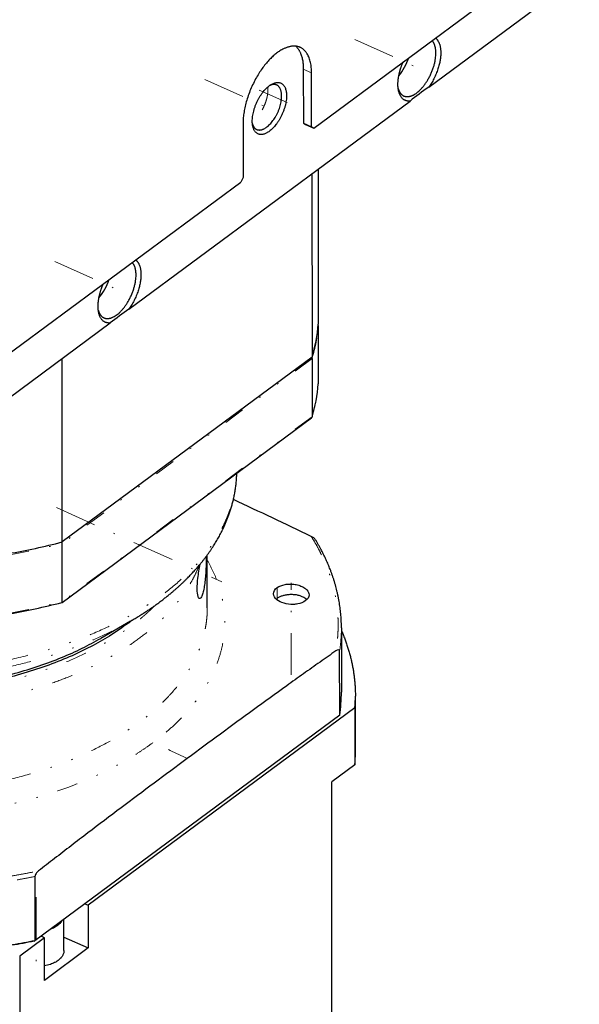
# Model space of a CAD drawing. Header units: millimetres. Extents: x 0 to 3370, y -35 to 2376.
# Tile 11 of 14: x 2674 to 2754, y 1866 to 2007. Entities that reach past the tile are written whole.
import ezdxf

# ---------------------------------------------------------------- set-up
doc = ezdxf.new("R2010")
doc.units = ezdxf.units.MM
doc.linetypes.add('DASHEDBIDOT', pattern=[12.4, 3, -3, 0.2, -3, 0.2, -3])
doc.linetypes.add('DASHEDDOT2X', pattern=[12.2, 6, -3, 0.2, -3])
doc.layers.add('Layer0000', color=7, linetype='Continuous', lineweight=25)

msp = doc.modelspace()

# ---------------------------------------------------------------- linework, layer by layer
at = {"layer": 'Layer0000', "color": 7, "linetype": 'Continuous', "lineweight": 25}
for p, q in [((2716.3097162, 1991.6313028), (2754.427382, 2019.8593669)), ((2732.8116486, 1997.4985529), (2751.1453547, 2011.0755918)), ((2714.8157596, 2000.1025217), (2714.8191158, 1992.3438302)), ((2716.0021391, 1991.8120093), (2715.9987828, 1999.5707009)), ((2689.7755743, 1965.6281579), (2730.1317929, 1995.5139839)), ((2706.1619658, 1992.2860392), (2706.1653221, 1984.5273476)), ((2714.8191158, 1992.3438302), (2715.126693, 1992.1631236)), ((2714.8191158, 1992.3438302), (2716.0021391, 1991.8120093)), ((2715.126693, 1992.1631236), (2716.3097162, 1991.6313028)), ((2716.3097162, 1991.6313028), (2716.0021391, 1991.8120093)), ((2716.9498538, 1985.7520896), (2716.9594858, 1963.4854971)), ((2706.1653221, 1984.5273476), (2705.8580982, 1983.8913497)), ((2716.0545758, 1985.0890908), (2716.0659752, 1958.7368109)), ((2667.7404324, 1955.6632856), (2705.8580982, 1983.8913497)), ((2668.7620125, 1950.0665499), (2687.0957186, 1963.6435889)), ((2716.9595741, 1963.281321), (2716.9631954, 1954.9101012)), ((2716.0659752, 1958.7368109), (2680.2159032, 1932.1880148)), ((2680.2159032, 1932.1880148), (2680.2045037, 1958.5402948)), ((2716.0660636, 1958.5326348), (2716.0696848, 1950.1614149)), ((2680.1805575, 1923.5072598), (2716.0114587, 1950.0418588)), ((2680.2196127, 1923.6126189), (2680.2159915, 1931.9838387)), ((2701.0316994, 1922.7180662), (2701.0284115, 1930.3188995)), ((2690.0005058, 1920.8119082), (2685.7431195, 1918.3489455)), ((2720.2829342, 1919.8679281), (2720.2869263, 1910.6391686)), ((2720.0331412, 1907.3056109), (2720.0291491, 1916.5343703)), ((2722.2907063, 1901.901297), (2722.2871734, 1910.0683407)), ((2722.2907063, 1901.901297), (2722.2871734, 1910.0683407)), ((2722.2225948, 1908.355136), (2683.9474234, 1880.010431)), ((2722.2225948, 1908.355136), (2683.9474234, 1880.010431)), ((2722.2225948, 1908.355136), (2722.2261277, 1900.1880923)), ((2722.2225948, 1908.355136), (2722.2261277, 1900.1880923)), ((2720.0331412, 1907.3056109), (2676.2957599, 1874.9158625)), ((2722.2261277, 1900.1880923), (2718.9146926, 1897.7358067)), ((2722.2261277, 1900.1880923), (2718.9146926, 1897.7358067)), ((2718.9590336, 1795.2320211), (2718.9146926, 1897.7358067)), ((2718.9590336, 1795.2320211), (2718.9146926, 1897.7358067)), ((2676.2917678, 1884.1446219), (2676.2957599, 1874.9158625)), ((2683.4668933, 1880.2264503), (2683.9474234, 1880.010431)), ((2683.4668933, 1880.2264503), (2683.9474234, 1880.010431)), ((2683.9474234, 1880.010431), (2683.950073, 1873.8851482)), ((2683.9474234, 1880.010431), (2683.950073, 1873.8851482)), ((2680.4614654, 1873.5035201), (2680.4595206, 1877.9993383)), ((2680.4614654, 1873.5035201), (2680.4595206, 1877.9993383)), ((2677.6457125, 1875.3436946), (2674.106801, 1872.7229512)), ((2677.6457125, 1875.3436946), (2674.106801, 1872.7229512)), ((2677.6457125, 1875.3436946), (2677.1651824, 1875.5597139)), ((2677.6457125, 1875.3436946), (2677.1651824, 1875.5597139)), ((2677.6483621, 1869.2184117), (2677.6457125, 1875.3436946)), ((2677.6483621, 1869.2184117), (2677.6457125, 1875.3436946)), ((2680.4606217, 1875.4538096), (2683.950073, 1873.8851482)), ((2680.4606217, 1875.4538096), (2683.950073, 1873.8851482)), ((2676.1744209, 1874.8503328), (2676.2957599, 1874.9158625)), ((2683.950073, 1873.8851482), (2677.6483621, 1869.2184117)), ((2683.950073, 1873.8851482), (2677.6483621, 1869.2184117)), ((2674.106801, 1872.7229512), (2674.1133368, 1857.6139202)), ((2674.106801, 1872.7229512), (2674.1133368, 1857.6139202))]:
    msp.add_line(p, q, dxfattribs=at)
at = {"layer": 'Layer0000', "color": 5, "linetype": 'DASHEDDOT2X', "lineweight": 18}
for p, q in [((2722.1863539, 2004.3549033), (2732.8670865, 1999.5534452)), ((2700.6639007, 1998.6285104), (2711.3446333, 1993.8270524)), ((2708.5003956, 1997.0881837), (2712.4773299, 1995.3003772)), ((2679.1502796, 1972.4845083), (2689.8310122, 1967.6830502)), ((2679.3684868, 1937.1322665), (2703.1315295, 1926.449736)), ((2713.0918997, 1913.1010389), (2713.0861838, 1926.3145963)), ((2676.4581536, 1881.1586924), (2676.4621283, 1871.9701699))]:
    msp.add_line(p, q, dxfattribs=at)
at = {"layer": 'Layer0000', "color": 251, "linetype": 'DASHEDBIDOT', "lineweight": 18}
for p, q in [((2714.8157596, 2000.1025217), (2715.9987828, 1999.5707009)), ((2716.0660636, 1958.5326348), (2680.2159915, 1931.9838387)), ((2716.0696848, 1950.1614149), (2680.2196127, 1923.6126189)), ((2700.8864737, 1930.019837), (2700.826986, 1930.0465794)), ((2711.0765062, 1923.8392183), (2711.0757276, 1925.6392358))]:
    msp.add_line(p, q, dxfattribs=at)
at = {"layer": 'Layer0000', "color": 7, "linetype": 'Continuous', "lineweight": 25}
for centre, radius, start, end in [((2721.9348293, 2004.4672451), 8.4792484, 320.896649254, 341.263106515), ((2764.7778441, 1951.5314634), 55.9893827, 124.815323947, 128.228324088), ((2678.8987551, 1972.5968501), 8.4792484, 320.896649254, 341.263106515), ((2721.7417699, 1919.6610684), 55.9893827, 124.815323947, 128.228324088), ((2695.5055004, 1965.0638646), 21.5119673, 342.895352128, 355.792335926), ((2716.8153809, 1963.28213), 0.1441955, 359.678578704, 22.796210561), ((2715.8200849, 1958.5227899), 0.2461756, 2.291944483, 42.504259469), ((2695.3458107, 1956.4880281), 21.6753483, 342.898828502, 355.792934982), ((2716.7983006, 1954.9101048), 0.1648947, 355.756358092, 359.99874416), ((2715.9296141, 1950.1545253), 0.1391964, 306.047703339, 343.255140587), ((2715.9088217, 1950.1606266), 0.160865, 343.307831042, 0.280781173), ((2389.6386521, 1256.5308474), 751.0519432, 64.2472054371, 65.1910352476), ((2656.4593803, 2024.2329726), 95.0612783, 279.686450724, 284.47203637), ((2679.7776216, 1931.9664575), 0.4387144, 2.270565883, 28.316186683), ((2715.3394606, 1931.6027356), 1.5172299, 35.080608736, 65.750605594), ((2676.5806965, 1930.0104441), 24.305779, 0.022141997, 0.272121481), ((2656.4598204, 2015.4056509), 94.9151848, 279.716444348, 284.459003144), ((2680.1415255, 1923.560694), 0.0661119, 284.726544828, 306.401373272), ((2680.092321, 1923.5999122), 0.1279243, 313.735424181, 5.700563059), ((2712.1456848, 1922.6627523), 1.8011523, 126.418135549, 133.132250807), ((2698.3238736, 1910.6347853), 21.9630532, 351.281459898, 0.011434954), ((2699.7711914, 1910.0592534), 22.5159839, 355.659430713, 0.023124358), ((2699.7711914, 1910.0592534), 22.5159839, 355.659430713, 0.023124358), ((2699.7747246, 1901.8922096), 22.5159836, 355.659430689, 0.023124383), ((2699.7747246, 1901.8922096), 22.5159836, 355.659430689, 0.023124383), ((2677.2882172, 1880.404604), 3.9693479, 290.769639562, 305.868879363), ((2677.2882172, 1880.404604), 3.9693479, 290.769639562, 305.868879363), ((2678.2269452, 1879.1221383), 2.380076, 305.645730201, 326.909124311), ((2678.2269452, 1879.1221383), 2.380076, 305.645730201, 326.909124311)]:
    msp.add_arc(centre, radius, start, end, dxfattribs=at)
at = {"layer": 'Layer0000', "color": 251, "linetype": 'DASHEDBIDOT', "lineweight": 18}
for centre, radius, start, end in [((2706.4181133, 1997.1201356), 3.3153311, 359.862972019, 7.102276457), ((2695.5055887, 1964.8596885), 21.5119673, 342.895352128, 355.792335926), ((2695.5092099, 1956.4884687), 21.5119673, 342.895352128, 355.792335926), ((2656.4594686, 2024.0287965), 95.0612783, 279.686450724, 284.47203637), ((2656.4630899, 2015.6575767), 95.0612783, 279.686450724, 284.47203637), ((2698.3198814, 1919.8635447), 21.9630532, 351.281459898, 0.011434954), ((2580.3738265, 1652.6950723), 274.9103281, 64.630541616, 65.762306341)]:
    msp.add_arc(centre, radius, start, end, dxfattribs=at)
at = {"layer": 'Layer0000', "color": 7, "linetype": 'Continuous', "lineweight": 25}
for points, weights in [([(2733.8423946, 2002.4075228), (2733.8418642, 2003.6338357), (2733.2870973, 2004.2039142)], [1, 0.878570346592, 0.85782694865]), ([(2733.790895, 2004.577002), (2734.5434768, 2003.9824211), (2734.5441363, 2002.4578948)], [0.879111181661, 0.878390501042, 1]), ([(2713.7260065, 2003.3952321), (2714.8147629, 2002.4065627), (2714.8157596, 2000.1025217)], [0.856016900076, 0.872547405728, 1]), ([(2715.9987828, 1999.5707009), (2715.9975204, 2002.4890852), (2714.3605239, 2003.224987)], [1, 0.843869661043, 0.854193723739]), ([(2734.5441363, 2002.4578948), (2734.5452434, 1999.8983882), (2732.8116486, 1997.4985529)], [1, 0.847316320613, 1]), ([(2710.2183256, 1997.9032799), (2712.4056174, 1999.199576), (2712.4068819, 1996.2762107)], [0.958515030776, 0.729572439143, 1]), ([(2710.988402, 1997.8245888), (2710.5593969, 1998.0174454), (2709.9959687, 1997.7580037)], [0.854193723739, 0.860499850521, 0.928909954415]), ([(2711.7051403, 1996.2258386), (2711.704588, 1997.5026318), (2710.988402, 1997.8245888)], [1, 0.843869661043, 0.854193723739]), ([(2728.4301758, 1997.3262104), (2728.6558346, 1996.5127944), (2729.2307058, 1996.2543646)], [0.906715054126, 0.847718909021, 0.854193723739]), ([(2730.1317929, 1995.5139839), (2728.796048, 1995.3842188), (2728.4708614, 1997.0673629)], [1, 0.848181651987, 0.887017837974]), ([(2707.5093259, 1992.2265241), (2707.6892661, 1991.6329056), (2708.1182712, 1991.4400489)], [0.902074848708, 0.847979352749, 0.854193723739]), ([(2690.7548208, 1972.706607), (2691.5074025, 1972.1120261), (2691.508062, 1970.5874998)], [0.879111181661, 0.878390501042, 1]), ([(2690.8063204, 1970.5371278), (2690.8057899, 1971.7634407), (2690.251023, 1972.3335193)], [1, 0.878570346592, 0.85782694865]), ([(2691.508062, 1970.5874998), (2691.5091692, 1968.0279932), (2689.7755743, 1965.6281579)], [1, 0.847316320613, 1]), ([(2685.3941015, 1965.4558154), (2685.6197604, 1964.6423994), (2686.1946315, 1964.3839696)], [0.906715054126, 0.847718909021, 0.854193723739]), ([(2687.0957186, 1963.6435889), (2685.7599737, 1963.5138238), (2685.4347871, 1965.1969679)], [1, 0.848181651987, 0.887017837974]), ([(2720.2831024, 1919.4789762), (2722.2851072, 1914.8448542), (2722.2871734, 1910.0683407)], [0.996688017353, 0.989337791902, 0.996809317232]), ([(2720.2831024, 1919.4789762), (2722.2851072, 1914.8448542), (2722.2871734, 1910.0683407)], [0.996688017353, 0.989337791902, 0.996809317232]), ([(2627.8783281, 1916.2546848), (2658.403228, 1902.5324027), (2685.7431194, 1918.3489454)], [1, 0.731830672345, 0.954726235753]), ([(2676.2957599, 1874.9158625), (2663.0235497, 1872.2493851), (2649.0265764, 1872.9584398)], [1, 0.977754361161, 1]), ([(2676.1744209, 1874.8503328), (2662.9968825, 1872.2105738), (2649.1030064, 1872.9071063)], [1, 0.977943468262, 1])]:
    msp.add_rational_spline(points, weights, degree=2, dxfattribs=at)
for points, weights, knots in [([(2714.3605239, 2003.224987), (2712.9587629, 2003.85514), (2711.077548, 2002.462005), (2706.1591395, 1998.8196742), (2706.1619658, 1992.2860392)], [0.854193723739, 0.863237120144, 1, 0.707106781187, 1], [0.26653116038, 0.26653116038, 0.26653116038, 0.5, 0.5, 1, 1, 1]), ([(2729.2307058, 1996.2543646), (2730.0191963, 1995.8999035), (2731.0773797, 1996.683542), (2733.8439844, 1998.7323531), (2733.8423946, 2002.4075228)], [0.854193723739, 0.863237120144, 1, 0.707106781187, 1], [0.63326558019, 0.63326558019, 0.63326558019, 0.75, 0.75, 1, 1, 1]), ([(2728.4708614, 1997.0673629), (2728.2912526, 1997.9970058), (2728.5335209, 1999.2165503), (2728.724337, 2000.1770919), (2729.1470516, 2001.1380005)], [0.887017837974, 0.91003221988, 1, 0.927758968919, 0.898686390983], [0.20930115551, 0.20930115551, 0.20930115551, 0.33333333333, 0.33333333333, 0.4329269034, 0.4329269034, 0.4329269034]), ([(2707.548262, 1991.9637851), (2707.4886298, 1992.2724376), (2707.4884735, 1992.6338798), (2707.4870603, 1995.9006973), (2709.9462645, 1997.7218627), (2710.0827095, 1997.8229071), (2710.2183256, 1997.9032799)], [0.925471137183, 0.956179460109, 1, 0.707106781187, 1, 0.977534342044, 0.958515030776], [0.4625968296, 0.4625968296, 0.4625968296, 0.5, 0.5, 0.75, 0.75, 0.76917563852, 0.76917563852, 0.76917563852]), ([(2712.4068819, 1996.2762107), (2712.4082951, 1993.0093932), (2709.9490909, 1991.1882277), (2707.9798517, 1989.7299063), (2707.548262, 1991.9637851)], [1, 0.707106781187, 1, 0.750927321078, 0.925471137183], [0, 0, 0, 0.25, 0.25, 0.4625968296, 0.4625968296, 0.4625968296]), ([(2708.1182712, 1991.4400489), (2708.7315416, 1991.164357), (2709.5545731, 1991.7738535), (2711.7063768, 1993.3673733), (2711.7051403, 1996.2258386)], [0.854193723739, 0.863237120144, 1, 0.707106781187, 1], [0.63326558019, 0.63326558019, 0.63326558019, 0.75, 0.75, 1, 1, 1]), ([(2686.1946315, 1964.3839696), (2686.983122, 1964.0295085), (2688.0413054, 1964.813147), (2690.8079102, 1966.8619581), (2690.8063204, 1970.5371278)], [0.854193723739, 0.863237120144, 1, 0.707106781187, 1], [0.63326558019, 0.63326558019, 0.63326558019, 0.75, 0.75, 1, 1, 1]), ([(2685.4347871, 1965.1969679), (2685.2551783, 1966.1266108), (2685.4974466, 1967.3461553), (2685.6882627, 1968.3066969), (2686.1109774, 1969.2676055)], [0.887017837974, 0.91003221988, 1, 0.927758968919, 0.898686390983], [0.20930115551, 0.20930115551, 0.20930115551, 0.33333333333, 0.33333333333, 0.4329269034, 0.4329269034, 0.4329269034]), ([(2711.0763881, 1924.1121502), (2712.6441308, 1925.2731432), (2714.6552703, 1924.3690477), (2715.0735848, 1924.180997), (2715.3271782, 1923.9122517)], [1, 0.707106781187, 1, 0.920678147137, 0.884320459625], [0, 0, 0, 0.5, 0.5, 0.63541087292, 0.63541087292, 0.63541087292]), ([(2690.2431838, 1920.9532562), (2689.8678689, 1920.6581616), (2689.4779773, 1920.3694271), (2662.4267306, 1900.3366074), (2627.7247161, 1915.9366859)], [0.988371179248, 0.994065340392, 1, 0.707106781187, 1], [0.48986890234, 0.48986890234, 0.48986890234, 0.5, 0.5, 1, 1, 1])]:
    msp.add_rational_spline(points, weights, degree=2, knots=knots, dxfattribs=at)
at = {"layer": 'Layer0000', "color": 251, "linetype": 'DASHEDBIDOT', "lineweight": 18}
for points, weights, knots in [([(2709.733435, 1997.1122067), (2709.7346715, 1994.2537414), (2707.5828678, 1992.6602216), (2707.5357534, 1992.6253311), (2707.488683, 1992.5932133)], [1, 0.707106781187, 1, 0.991012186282, 0.982575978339], [0, 0, 0, 0.25, 0.25, 0.25767157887, 0.25767157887, 0.25767157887]), ([(2623.7256704, 1919.5399477), (2663.5541188, 1901.6353123), (2694.6015724, 1924.6275258), (2704.9987535, 1932.3271655), (2705.2667781, 1942.084878)], [1, 0.707106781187, 1, 0.878185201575, 0.857696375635], [0, 0, 0, 0.5, 0.5, 0.70795086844, 0.70795086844, 0.70795086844]), ([(2699.8817949, 1928.8564051), (2694.3445867, 1914.7611129), (2670.8654575, 1909.7271478), (2646.6839614, 1904.542594), (2626.3419437, 1913.6872237)], [0.993715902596, 0.876594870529, 1, 0.873370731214, 1], [0.01273062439, 0.01273062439, 0.01273062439, 0.5, 0.5, 1, 1, 1]), ([(2701.0316994, 1922.7180661), (2701.0356692, 1913.5409221), (2691.2582531, 1906.3002498), (2662.823704, 1885.2430245), (2626.3471547, 1901.6408342)], [0.856790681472, 0.875327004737, 1, 0.707106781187, 1], [0.28716988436, 0.28716988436, 0.28716988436, 0.5, 0.5, 1, 1, 1]), ([(2693.562442, 1923.1009448), (2691.9979515, 1921.531641), (2690.0694889, 1920.1035167), (2662.5571415, 1899.7292285), (2627.2636153, 1915.5952173)], [0.949006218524, 0.971785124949, 1, 0.707106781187, 1], [0.45183419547, 0.45183419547, 0.45183419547, 0.5, 0.5, 1, 1, 1]), ([(2693.2308417, 1903.3721207), (2680.8162185, 1894.1784628), (2660.7765212, 1892.7399834), (2640.7368238, 1891.301504), (2624.8110353, 1898.4608449)], [1, 0.923879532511, 1, 0.923879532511, 1], [0, 0, 0, 0.5, 0.5, 1, 1, 1])]:
    msp.add_rational_spline(points, weights, degree=2, knots=knots, dxfattribs=at)
at = {"layer": 'Layer0000', "color": 7, "linetype": 'Continuous', "lineweight": 25}
for points, degree, knots in [([(2689.9987981, 1920.8109203), (2691.9006267, 1921.9109086), (2695.2423322, 1924.3040223), (2697.5423444, 1926.3461494), (2699.3478922, 1928.1865831), (2701.4406002, 1930.7787893), (2703.0018103, 1933.4292336), (2703.9227986, 1935.4664028), (2704.7721226, 1937.971676), (2705.2356026, 1940.8143588), (2705.2673782, 1942.0853224)], 2, [0, 0, 0, 0.13411640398, 0.26330593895, 0.34096049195, 0.44180561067, 0.57998998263, 0.67251345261, 0.75192286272, 0.87937063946, 0.98121421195, 0.98121421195, 0.98121421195]), ([(2720.2829342, 1919.8679281), (2720.2821774, 1921.4729269), (2719.7469856, 1925.1460417), (2718.6397781, 1928.427437), (2717.4247605, 1931.0800778), (2716.580891, 1932.4751522)], 2, [0, 0, 0, 0.24196226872, 0.55574784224, 0.74689818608, 0.9708557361, 0.9708557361, 0.9708557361]), ([(2699.5827703, 1925.484209), (2699.5825805, 1925.9227918), (2699.6596093, 1927.0741044), (2699.8790018, 1928.3636222), (2700.0151567, 1929.0164157)], 3, [0, 0, 0, 0, 0.4, 0.87755411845, 0.87755411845, 0.87755411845, 0.87755411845]), ([(2700.8864737, 1930.019837), (2700.8865692, 1929.7989934), (2700.8811356, 1929.3021666), (2700.849971, 1928.3886531), (2700.7920839, 1927.4268645), (2700.7000551, 1926.4580832), (2700.5726076, 1925.5753859), (2700.4009746, 1924.8059196), (2700.1546596, 1924.1541555), (2699.9795137, 1924.0299559), (2699.8836668, 1924.072607)], 3, [0, 0, 0, 0, 0.08333333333, 0.16666666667, 0.25, 0.33333333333, 0.41666666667, 0.5, 0.58333333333, 0.7264165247, 0.7264165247, 0.7264165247, 0.7264165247]), ([(2711.0757276, 1925.6392358), (2711.363936, 1925.8439927), (2711.9526494, 1926.0771196), (2712.90071, 1926.1669325), (2713.6283965, 1926.1159176), (2714.334835, 1925.9414012), (2714.9228506, 1925.6666458), (2715.4734485, 1925.2193863), (2715.6360978, 1924.8388947), (2715.6366475, 1924.5988792)], 3, [0, 0, 0, 0, 0.18181818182, 0.27272727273, 0.36363636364, 0.45454545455, 0.54545454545, 0.63636363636, 0.79116500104, 0.79116500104, 0.79116500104, 0.79116500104]), ([(2699.8836668, 1924.072607), (2699.8120465, 1924.1044775), (2699.6523333, 1924.3612328), (2699.5829765, 1925.0073988), (2699.5827703, 1925.484209)], 3, [0.7264165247, 0.7264165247, 0.7264165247, 0.7264165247, 0.83333333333, 1, 1, 1, 1]), ([(2715.0980546, 1923.7198897), (2714.8200573, 1923.5252785), (2714.2545521, 1923.3021758), (2713.1389111, 1923.18035), (2711.9899687, 1923.3209079), (2710.855988, 1923.8812267), (2710.5369535, 1924.4441662), (2710.5368386, 1924.7523402)], 3, [0, 0, 0, 0, 0.16666666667, 0.25, 0.41666666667, 0.58333333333, 0.78665308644, 0.78665308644, 0.78665308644, 0.78665308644]), ([(2719.4927159, 1916.5448394), (2718.747655, 1916.0253087), (2717.2295771, 1914.9605676), (2714.8370198, 1913.2636837), (2711.6193037, 1910.9587486), (2706.0912036, 1906.9496757), (2701.3266778, 1903.4390832), (2698.160132, 1901.0940955)], 3, [0, 0, 0, 0, 0.1111111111, 0.2222222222, 0.3333333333, 0.5555555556, 1, 1, 1, 1]), ([(2698.160132, 1901.0940955), (2694.9927758, 1898.7485076), (2690.2225144, 1895.1980598), (2684.6964227, 1891.0208884), (2681.4842425, 1888.5642714), (2679.0959971, 1886.7208946), (2677.5751948, 1885.5351145), (2676.8278483, 1884.9493418)], 3, [0, 0, 0, 0, 0.4444444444, 0.6666666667, 0.7777777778, 0.8888888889, 1, 1, 1, 1]), ([(2680.4615156, 1873.5035201), (2680.4615286, 1873.4395291), (2680.4567041, 1873.3740385), (2680.4266514, 1873.1656699), (2680.3820539, 1873.0224462), (2680.3093216, 1872.8722746), (2680.3044734, 1872.8625105), (2680.2315488, 1872.718913), (2680.142636, 1872.588954), (2680.0258801, 1872.4553056), (2680.0180553, 1872.4464886), (2679.8983129, 1872.313432), (2679.7667071, 1872.1950784), (2679.6161944, 1872.0836008)], 3, [0.28727549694, 0.28727549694, 0.28727549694, 0.28727549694, 0.3125, 0.3125, 0.37109375, 0.37109375, 0.375, 0.375, 0.43359375, 0.43359375, 0.4375, 0.4375, 0.5, 0.5, 0.5, 0.5]), ([(2680.4615156, 1873.5035201), (2680.4615286, 1873.4395291), (2680.4567041, 1873.3740385), (2680.4266514, 1873.1656699), (2680.3820539, 1873.0224462), (2680.3093216, 1872.8722746), (2680.3044734, 1872.8625105), (2680.2315488, 1872.718913), (2680.142636, 1872.588954), (2680.0258801, 1872.4553056), (2680.0180553, 1872.4464886), (2679.8983129, 1872.313432), (2679.7667071, 1872.1950784), (2679.6161944, 1872.0836008)], 3, [0.28727549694, 0.28727549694, 0.28727549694, 0.28727549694, 0.3125, 0.3125, 0.37109375, 0.37109375, 0.375, 0.375, 0.43359375, 0.43359375, 0.4375, 0.4375, 0.5, 0.5, 0.5, 0.5]), ([(2679.6161944, 1872.0836008), (2679.4751671, 1871.9791773), (2679.3198242, 1871.8825018), (2679.138855, 1871.7876458), (2679.1281642, 1871.7821018), (2678.9342252, 1871.6827464), (2678.7392969, 1871.5998508), (2678.5173888, 1871.5223623), (2678.5040293, 1871.5177578), (2678.2243871, 1871.4227445), (2677.9468524, 1871.3514455), (2677.6474627, 1871.297692)], 3, [0, 0, 0, 0, 0.05859375, 0.05859375, 0.0625, 0.0625, 0.12109375, 0.12109375, 0.125, 0.125, 0.19614943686, 0.19614943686, 0.19614943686, 0.19614943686]), ([(2679.6161944, 1872.0836008), (2679.4751671, 1871.9791773), (2679.3198242, 1871.8825018), (2679.138855, 1871.7876458), (2679.1281642, 1871.7821018), (2678.9342252, 1871.6827464), (2678.7392969, 1871.5998508), (2678.5173888, 1871.5223623), (2678.5040293, 1871.5177578), (2678.2243871, 1871.4227445), (2677.9468524, 1871.3514455), (2677.6474627, 1871.297692)], 3, [0, 0, 0, 0, 0.05859375, 0.05859375, 0.0625, 0.0625, 0.12109375, 0.12109375, 0.125, 0.125, 0.19614943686, 0.19614943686, 0.19614943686, 0.19614943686])]:
    msp.add_open_spline(points, degree=degree, knots=knots, dxfattribs=at)
at = {"layer": 'Layer0000', "color": 251, "linetype": 'DASHEDBIDOT', "lineweight": 18}
for points, weights in [([(2715.9626009, 1932.9860949), (2720.9521924, 1924.996929), (2719.4927159, 1916.5448394)], [1, 0.975329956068, 1]), ([(2701.0287369, 1929.5666645), (2709.2914843, 1915.2672157), (2693.2296868, 1903.3726402)], [0.862019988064, 0.818341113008, 1]), ([(2624.1764725, 1918.4295841), (2658.9000407, 1902.8198164), (2690.0005058, 1920.8119082)], [1, 0.731830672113, 0.95472623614]), ([(2648.3344842, 1882.9040456), (2662.9806619, 1882.0660715), (2676.8278483, 1884.9493418)], [1, 0.975329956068, 1]), ([(2649.0225842, 1882.1871992), (2663.0195576, 1881.4781445), (2676.2917678, 1884.1446219)], [1, 0.977754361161, 1])]:
    msp.add_rational_spline(points, weights, degree=2, dxfattribs=at)
at = {"layer": 'Layer0000', "color": 7, "linetype": 'Continuous', "lineweight": 25}
for points in [[(2710.5368386, 1924.7523402), (2710.5367181, 1925.0757125), (2710.7303661, 1925.3938748), (2711.0757276, 1925.6392358)], [(2715.6366475, 1924.5988792), (2715.637389, 1924.2750859), (2715.4443067, 1923.9622824), (2715.0980546, 1923.7198897)], [(2720.0291491, 1916.5343703), (2720.029098, 1916.6523702), (2719.893608, 1916.7519383), (2719.6368222, 1916.6453247), (2719.4927159, 1916.5448394)], [(2676.8278483, 1884.9493418), (2676.6809765, 1884.8342232), (2676.434895, 1884.5750626), (2676.291717, 1884.2619624), (2676.2917678, 1884.1446219)]]:
    msp.add_open_spline(points, degree=3, dxfattribs=at)

doc.saveas('drawing.dxf')
